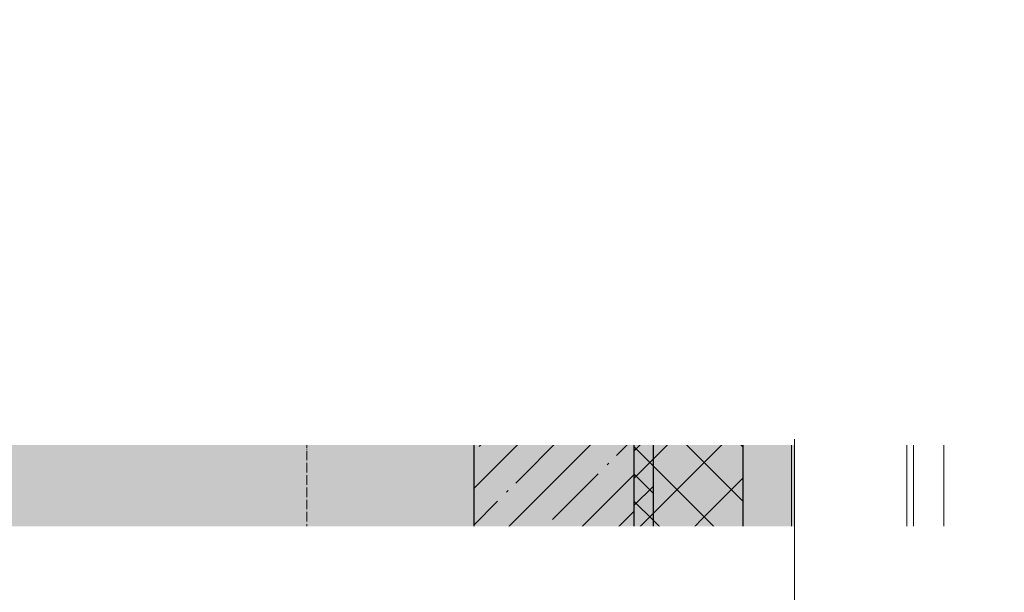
# Model space of a CAD drawing. Header units: millimetres. Extents: x -84210938 to 7466299, y -86687 to 22081.
# Tile 167 of 256: x 72671 to 74205, y -43647 to -42754. Entities that reach past the tile are written whole.
import ezdxf
from ezdxf import colors
from ezdxf.entities.mleader import LeaderData, LeaderLine
from ezdxf.math import Vec2, Vec3

# ---------------------------------------------------------------- set-up
doc = ezdxf.new("R2010")
doc.units = ezdxf.units.MM
for name, pattern in [('-D1-02х01', [3, 2, -1]), ('-D1d1-15x02', [19, 15, -2, 0, -2]), ('DASHDOT', [25.4, 12.7, -6.35, 0, -6.35])]:
    doc.linetypes.add(name, pattern=pattern)
for name, color, linetype, lineweight in [('_0', 7, 'Continuous', 13), ('A-200-M_WALL', 7, 'Continuous', 5), ('A-200-M_WALL_PAT', 7, 'Continuous', 5), ('A-214-M_CURT_WALL', 7, 'Continuous', 5), ('A-215-M_CURT_PANEL', 7, 'Continuous', 5), ('A-280-M_COLUMN', 7, 'Continuous', 5), ('A-314-M_WINDOW', 7, 'Continuous', 5), ('S-280-M_COLUMN', 7, 'Continuous', 5), ('Z-060-M_DETAIL', 7, 'Continuous', 5), ('Марки дверей', 7, 'Continuous', 9), ('Оси', 7, 'Continuous', 5)]:
    doc.layers.add(name, color=color, linetype=linetype, lineweight=lineweight)
doc.layers.add('dim_razv', color=7, linetype='DASHDOT', lineweight=9, true_color=0x285228)
doc.layers.add('pol', color=7, linetype='Continuous', lineweight=15, true_color=0x55666d)
doc.styles.add('fl_iso paper', font='isocpeur.ttf', dxfattribs={"width": 0.8, "oblique": 10})
doc.styles.add('In tre', font='isocpeur.ttf', dxfattribs={"width": 0.8, "oblique": 10})

# ---------------------------------------------------------------- blocks, each defined once
blk = doc.blocks.new('_DOT')
at = {"color": 0, "linetype": 'ByBlock'}
blk.add_line((-0.5, 0), (-1, 0), dxfattribs=at)
at = {"color": 0, "linetype": 'ByBlock', "const_width": 0.5}
blk.add_lwpolyline([(-0.25, 0, 1), (0.25, 0, 1)], format="xyb", close=True, dxfattribs=at)
blk = doc.blocks.new('Rectangular Mullion - 50Wx250H-V5-50_AS_Plan_23')
at = {"layer": 'Z-060-M_DETAIL'}
for p, q in [((-25, 84), (-25, 250)), ((-25, 250), (0, 250)), ((25, 250), (0, 250)), ((25, 65.2), (25, 250)), ((-23, 237.3), (0, 237.3)), ((-23, 237.3), (-23, 84)), ((-14.9, 84), (-14.9, 237.3)), ((23, 237.3), (0, 237.3)), ((14.9, 84), (14.9, 237.3)), ((23, 237.3), (23, 73.6)), ((0, 84), (-15, 84)), ((0, 84), (23, 84)), ((-0.5, 73.6), (-15, 73.6)), ((-10, 71.3), (-12, 71.3)), ((-10, 57.4), (-10, 71.3)), ((-7, 65.2), (-5.9, 67.3)), ((-7, 65.2), (-7, 57)), ((-4.1, 67.3), (-5.9, 67.3)), ((-4.1, 67.3), (-2.9, 65.1)), ((-2.9, 65.1), (-2.9, 57)), ((0.5, 73.6), (23, 73.6)), ((4.1, 67.3), (2.9, 65.1)), ((2.9, 65.1), (2.9, 57)), ((4.1, 67.3), (5.9, 67.3)), ((7, 65.2), (5.9, 67.3)), ((7, 65.2), (7, 54.7)), ((10, 71.3), (14, 71.3)), ((10, 53), (10, 71.3)), ((14, 71.3), (14, 65.2)), ((14, 65.2), (25, 65.2)), ((8.7, 53), (7, 54.7)), ((8.7, 53), (10, 53)), ((10, 53), (10, 17)), ((-23.8, 17), (-23.8, 14.6)), ((-22.3, 17), (-22.3, 16)), ((-22.3, 16), (-21.3, 16)), ((-19.9, 17), (-21.3, 16)), ((-7.4, 16.6), (-18.4, 16.6)), ((-2.6, 16.8), (0, 16.8)), ((2.6, 16.8), (0, 16.8)), ((0, 14.8), (0, 16.8)), ((0, 14.8), (0, 16.8)), ((8.5, 23), (6, 25.5)), ((6, 18), (7.4, 18)), ((7.4, 18), (7.4, 16.6)), ((7.4, 16.6), (18.4, 16.6)), ((7.5, 18.5), (8.5, 18.5)), ((7.5, 17), (7.5, 18.5)), ((10, 17), (7.5, 17)), ((8.5, 18.5), (8.5, 23)), ((18.4, 16.6), (19, 17.6)), ((19, 17.6), (21.3, 16)), ((22.3, 16), (21.3, 16)), ((22.3, 17), (22.3, 16)), ((22.3, 17), (23.8, 17)), ((23.8, 17), (23.8, 14.6)), ((-23.8, 14.6), (-25, 14.2)), ((-25, 0), (-25, 14.2)), ((-22.5, 10.6), (-23.8, 14.6)), ((-22.5, 10.6), (-23.7, 9.9)), ((-23.7, 1.3), (-23.7, 9.9)), ((-23.7, 1.3), (-11.8, 1.3)), ((-23.2, 10.2), (-22.5, 8)), ((-22.5, 8), (-22.5, 4.5)), ((-21.3, 4.5), (-22.5, 4.5)), ((-21.3, 4.5), (-21.3, 6.5)), ((-21.3, 6.5), (-14.2, 6.5)), ((-14.2, 6.5), (-14.2, 4.5)), ((-13.2, 4.5), (-14.2, 4.5)), ((-13.2, 4.5), (-12.2, 7.2)), ((-12.7, 7.6), (-11.3, 11.4)), ((-12.7, 7.6), (-11.8, 6.9)), ((-12.2, 9), (-12.2, 14.8)), ((-12.2, 14.8), (0, 14.8)), ((-11.8, 1.3), (-11.8, 6.9)), ((-10.5, 11.2), (-11.3, 11.4)), ((-10.5, 1.5), (-10.5, 11.2)), ((-4.8, 1.5), (-10.5, 1.5)), ((0, 8), (-4.8, 8)), ((-4.8, 1.5), (-4.8, 8)), ((12.2, 14.8), (0, 14.8)), ((0, 0), (0, 8)), ((0, 8), (4.8, 8)), ((0, 0), (0, 8)), ((4.8, 1.5), (4.8, 8)), ((4.8, 1.5), (10.5, 1.5)), ((10.5, 11.2), (11.3, 11.4)), ((10.5, 1.5), (10.5, 11.2)), ((12.7, 7.6), (11.3, 11.4)), ((12.7, 7.6), (11.8, 6.9)), ((11.8, 1.3), (11.8, 6.9)), ((23.7, 1.3), (11.8, 1.3)), ((12.2, 9), (12.2, 14.8)), ((13.2, 4.5), (12.2, 7.2)), ((13.2, 4.5), (14.2, 4.5)), ((21.3, 6.5), (14.2, 6.5)), ((14.2, 6.5), (14.2, 4.5)), ((21.3, 4.5), (21.3, 6.5)), ((21.3, 4.5), (22.5, 4.5)), ((22.5, 10.6), (23.8, 14.6)), ((22.5, 10.6), (23.7, 9.9)), ((23.2, 10.2), (22.5, 8)), ((22.5, 8), (22.5, 4.5)), ((23.7, 1.3), (23.7, 9.9)), ((23.8, 14.6), (25, 14.2)), ((25, 0), (25, 14.2)), ((-25, 0), (0, 0)), ((25, 0), (0, 0))]:
    blk.add_line(p, q, dxfattribs=at)
for centre, start, end in [((-0.5, 73.1), 360, 90), ((0.5, 73.1), 90, 180)]:
    blk.add_arc(centre, 0.5, start, end, dxfattribs=at)
blk = doc.blocks.new('Rectangular Mullion - R_StandardFrame_50Wx250H-4319687-50_AS_Plan_23')
at = {"layer": 'A-214-M_CURT_WALL', "lineweight": 9}
for p, q in [((-25, 84), (-25, 250)), ((-25, 250), (25, 250)), ((25, 250), (25, 0)), ((-25, 0), (-25, 17)), ((25, 0), (-25, 0))]:
    blk.add_line(p, q, dxfattribs=at)
blk = doc.blocks.new('A_PAN_Створка - 383мм-4469420-50_AS_Plan_23')
at = {"layer": 'A-215-M_CURT_PANEL'}
h = blk.add_hatch(dxfattribs=at)
h.set_pattern_fill('FP_9', color=256, style=0, pattern_type=2)
h.set_pattern_definition([(135, (5885.019, -37700), (-14.142136, -14.142136), []), (225, (5885.019, -37700), (14.142136, -14.142136), [])])
h.paths.add_polyline_path([(57.2, -36.4), (54.9, -34.1), (54.5, -31.8), (-54.5, -31.8), (-54.9, -34.1), (-57.2, -36.4), (-57.2, -60.8), (-54.6, -63.4), (-53.6, -82.7), (54.6, -81.8), (54.6, -63.4), (57.2, -60.8)])
at = {"layer": 'A-314-M_WINDOW'}
for p, q in [((-67.9, -17), (-171, -17)), ((-171, -17), (-171, -57)), ((-171, -18.5), (-153.5, -18.5)), ((-153.5, -18.5), (-152, -20)), ((-152, -20), (-152, -73.5)), ((-150.5, -17), (-150.5, -29.4)), ((-132.4, -18.6), (-150.5, -18.6)), ((-150.5, -29.4), (-132.4, -29.4)), ((-132.4, -29.4), (-132.4, -18.6)), ((-131, -18.2), (-131, -29.5)), ((-120.8, -18.2), (-131, -18.2)), ((-131, -29.5), (-120.8, -29.5)), ((-120.8, -18.2), (-120.8, -29.5)), ((-119.3, -18.6), (-92.5, -18.6)), ((-119.3, -29.4), (-119.3, -18.6)), ((-92.5, -29.4), (-119.3, -29.4)), ((-92.5, -18.6), (-92.5, -29.4)), ((-90.8, -18.5), (-90.8, -29.4)), ((-87.3, -18.5), (-90.8, -18.5)), ((-90.8, -29.4), (-85.9, -29.4)), ((-87.3, -20.4), (-87.3, -18.5)), ((-87.3, -20.4), (-87.3, -21.9)), ((-84.8, -20.4), (-87.3, -20.4)), ((-87.3, -21.9), (-85.9, -21.9)), ((-85.9, -18.2), (-85.9, -20.4)), ((-75.9, -18.2), (-85.9, -18.2)), ((-85.9, -21.9), (-85.9, -29.4)), ((-85.9, -29.4), (-85.9, -32.5)), ((-83.4, -20.4), (-84.8, -20.4)), ((-70, -33.8), (-83.4, -20.4)), ((-78, -84), (-78, -23.5)), ((-78, -23.5), (-67.9, -23.5)), ((-75.9, -21.5), (-75.9, -18.2)), ((-75.9, -21.5), (-75.9, -23.5)), ((-74.9, -21.5), (-75.9, -21.5)), ((-75.9, -23.5), (-73, -23.5)), ((-74.9, -17.9), (-74.9, -21.5)), ((-68.9, -17.9), (-74.9, -17.9)), ((-67.2, -29.3), (-73, -23.5)), ((-61.4, -23.5), (-70, -32.1)), ((-68.9, -21.5), (-68.9, -17.9)), ((-67.9, -21.5), (-68.9, -21.5)), ((67.9, -17), (-67.9, -17)), ((-61.4, -23.5), (-67.9, -17)), ((-67.9, -17), (-67.9, -23.5)), ((-67.9, -17), (67.9, -17)), ((-67.9, -21.5), (-67.9, -23.5)), ((-67.9, -23.5), (-64.6, -26.8)), ((-67.9, -23.5), (-64.6, -26.8)), ((-64.6, -26.8), (-67.2, -29.3)), ((-64.6, -26.8), (-61.4, -23.5)), ((61.4, -23.5), (-61.4, -23.5)), ((67.9, -17), (61.4, -23.5)), ((70, -32.1), (61.4, -23.5)), ((61.4, -23.5), (64.6, -26.8)), ((67.9, -23.5), (64.6, -26.8)), ((64.6, -26.8), (67.9, -23.5)), ((64.6, -26.8), (67.2, -29.3)), ((67.2, -29.3), (73, -23.5)), ((67.9, -23.5), (67.9, -17)), ((171, -17), (67.9, -17)), ((67.9, -21.5), (67.9, -23.5)), ((67.9, -21.5), (68.9, -21.5)), ((67.9, -23.5), (78, -23.5)), ((68.9, -17.9), (74.9, -17.9)), ((68.9, -21.5), (68.9, -17.9)), ((70, -33.8), (83.4, -20.4)), ((75.9, -23.5), (73, -23.5)), ((74.9, -17.9), (74.9, -21.5)), ((74.9, -21.5), (75.9, -21.5)), ((75.9, -18.2), (85.9, -18.2)), ((75.9, -21.5), (75.9, -18.2)), ((75.9, -21.5), (75.9, -23.5)), ((78, -23.5), (78, -84)), ((83.4, -20.4), (84.8, -20.4)), ((84.8, -20.4), (87.3, -20.4)), ((85.9, -18.2), (85.9, -20.4)), ((85.9, -21.9), (85.9, -29.4)), ((87.3, -21.9), (85.9, -21.9)), ((85.9, -29.4), (85.9, -32.5)), ((90.8, -29.4), (85.9, -29.4)), ((87.3, -18.5), (90.8, -18.5)), ((87.3, -20.4), (87.3, -18.5)), ((87.3, -20.4), (87.3, -21.9)), ((90.8, -18.5), (90.8, -29.4)), ((92.5, -18.6), (92.5, -29.4)), ((119.3, -18.6), (92.5, -18.6)), ((92.5, -29.4), (119.3, -29.4)), ((119.3, -29.4), (119.3, -18.6)), ((120.8, -18.2), (120.8, -29.5)), ((120.8, -18.2), (131, -18.2)), ((131, -29.5), (120.8, -29.5)), ((131, -18.2), (131, -29.5)), ((132.4, -18.6), (150.5, -18.6)), ((132.4, -29.4), (132.4, -18.6)), ((150.5, -29.4), (132.4, -29.4)), ((150.5, -17), (150.5, -29.4)), ((153.5, -18.5), (152, -20)), ((152, -20), (152, -73.5)), ((171, -18.5), (153.5, -18.5)), ((171, -57), (171, -17)), ((-150.5, -33.6), (-150.5, -68)), ((-136.3, -33.6), (-150.5, -33.6)), ((-137.2, -31), (-135.8, -35)), ((-132.5, -31), (-137.2, -31)), ((-132.1, -36.8), (-135.8, -35)), ((-132.5, -31.9), (-133.4, -33.7)), ((-133.4, -33.7), (-130.1, -35.3)), ((-132.5, -31.9), (-132.5, -31)), ((-132.1, -49), (-132.1, -36.8)), ((-131, -30.9), (-131, -33)), ((-120.8, -30.9), (-131, -30.9)), ((-129.4, -34.6), (-131, -33)), ((-130.1, -35.3), (-129.4, -34.6)), ((-130.1, -35.3), (-130.1, -50.4)), ((-122.4, -34.6), (-120.8, -33)), ((-121.7, -35.3), (-122.4, -34.6)), ((-118.4, -33.7), (-121.7, -35.3)), ((-121.7, -35.3), (-121.7, -50.4)), ((-120.8, -30.9), (-120.8, -33)), ((-119.7, -36.8), (-115.9, -35)), ((-119.7, -49), (-119.7, -36.8)), ((-119.3, -31), (-114.6, -31)), ((-119.3, -31.9), (-119.3, -31)), ((-119.3, -31.9), (-118.4, -33.7)), ((-114.6, -31), (-115.9, -35)), ((-94.1, -33.5), (-115.4, -33.5)), ((-89.9, -35.1), (-94.1, -33.5)), ((-89.9, -32.5), (-89.9, -35.1)), ((-85.9, -32.5), (-89.9, -32.5)), ((-89.9, -35.1), (-89.9, -50.9)), ((-85.9, -53.5), (-78, -45.6)), ((-78, -36.8), (-70, -36.8)), ((-78, -45.6), (-78, -36.8)), ((-70, -32.1), (-70, -62.5)), ((-70, -36.8), (-70, -33.8)), ((70, -62.5), (70, -32.1)), ((70, -36.8), (70, -33.8)), ((78, -36.8), (70, -36.8)), ((78, -45.6), (78, -36.8)), ((85.9, -53.5), (78, -45.6)), ((85.9, -32.5), (89.9, -32.5)), ((89.9, -32.5), (89.9, -35.1)), ((89.9, -35.1), (94.1, -33.5)), ((89.9, -35.1), (89.9, -50.9)), ((94.1, -33.5), (115.4, -33.5)), ((114.6, -31), (115.9, -35)), ((119.3, -31), (114.6, -31)), ((119.7, -36.8), (115.9, -35)), ((119.3, -31.9), (118.4, -33.7)), ((118.4, -33.7), (121.7, -35.3)), ((119.3, -31.9), (119.3, -31)), ((119.7, -49), (119.7, -36.8)), ((120.8, -30.9), (120.8, -33)), ((120.8, -30.9), (131, -30.9)), ((122.4, -34.6), (120.8, -33)), ((121.7, -35.3), (122.4, -34.6)), ((121.7, -35.3), (121.7, -50.4)), ((129.4, -34.6), (131, -33)), ((130.1, -35.3), (129.4, -34.6)), ((133.4, -33.7), (130.1, -35.3)), ((130.1, -35.3), (130.1, -50.4)), ((131, -30.9), (131, -33)), ((132.1, -36.8), (135.8, -35)), ((132.1, -49), (132.1, -36.8)), ((132.5, -31), (137.2, -31)), ((132.5, -31.9), (132.5, -31)), ((132.5, -31.9), (133.4, -33.7)), ((137.2, -31), (135.8, -35)), ((136.3, -33.6), (150.5, -33.6)), ((150.5, -33.6), (150.5, -68)), ((-171, -55.5), (-152, -55.5)), ((-171, -57), (-156, -57)), ((-153, -60), (-153, -73.5)), ((-136.4, -52.4), (-150.5, -52.4)), ((-150.5, -56.6), (-132.4, -56.6)), ((-137.2, -54.8), (-135.8, -50.8)), ((-132.5, -54.8), (-137.2, -54.8)), ((-132.1, -49), (-135.8, -50.8)), ((-133.4, -52), (-130.1, -50.4)), ((-132.5, -53.8), (-133.4, -52)), ((-132.5, -53.8), (-132.5, -54.8)), ((-132.4, -56.6), (-132.4, -82.5)), ((-129.4, -51.1), (-131, -52.7)), ((-131, -55.1), (-131, -52.7)), ((-120.8, -55.1), (-131, -55.1)), ((-131, -56.5), (-131, -62.6)), ((-131, -56.5), (-120.8, -56.5)), ((-130.1, -50.4), (-129.4, -51.1)), ((-121.7, -50.4), (-122.4, -51.1)), ((-122.4, -51.1), (-120.8, -52.7)), ((-118.4, -52), (-121.7, -50.4)), ((-120.8, -55.1), (-120.8, -52.7)), ((-120.8, -56.5), (-120.8, -62.6)), ((-119.7, -49), (-115.9, -50.8)), ((-119.3, -53.8), (-118.4, -52)), ((-119.3, -53.8), (-119.3, -54.8)), ((-119.3, -54.8), (-114.6, -54.8)), ((-119.3, -56.6), (-119.3, -82.5)), ((-92.5, -56.6), (-119.3, -56.6)), ((-114.6, -54.8), (-115.9, -50.8)), ((-94.1, -52.5), (-115.3, -52.5)), ((-89.9, -50.9), (-94.1, -52.5)), ((-92.5, -56.6), (-92.5, -82.5)), ((-90.8, -56.6), (-85.9, -56.6)), ((-90.8, -62.7), (-90.8, -56.6)), ((-89.9, -52.2), (-89.9, -50.9)), ((-89.9, -52.2), (-88.6, -53.5)), ((-85.9, -53.5), (-88.6, -53.5)), ((-85.9, -56.6), (-85.9, -53.5)), ((-80.4, -61.1), (-80.4, -62.7)), ((-78, -61.1), (-80.4, -61.1)), ((-78, -66.1), (-78, -61.1)), ((78, -61.1), (80.4, -61.1)), ((78, -66.1), (78, -61.1)), ((80.4, -61.1), (80.4, -62.7)), ((85.9, -53.5), (88.6, -53.5)), ((85.9, -56.6), (85.9, -53.5)), ((90.8, -56.6), (85.9, -56.6)), ((89.9, -52.2), (88.6, -53.5)), ((89.9, -50.9), (94.1, -52.5)), ((89.9, -52.2), (89.9, -50.9)), ((90.8, -62.7), (90.8, -56.6)), ((92.5, -56.6), (119.3, -56.6)), ((92.5, -56.6), (92.5, -82.5)), ((94.1, -52.5), (115.3, -52.5)), ((114.6, -54.8), (115.9, -50.8)), ((119.3, -54.8), (114.6, -54.8)), ((119.7, -49), (115.9, -50.8)), ((118.4, -52), (121.7, -50.4)), ((119.3, -53.8), (118.4, -52)), ((119.3, -53.8), (119.3, -54.8)), ((119.3, -56.6), (119.3, -82.5)), ((122.4, -51.1), (120.8, -52.7)), ((120.8, -55.1), (120.8, -52.7)), ((120.8, -55.1), (131, -55.1)), ((120.8, -56.5), (120.8, -62.6)), ((131, -56.5), (120.8, -56.5)), ((121.7, -50.4), (122.4, -51.1)), ((130.1, -50.4), (129.4, -51.1)), ((129.4, -51.1), (131, -52.7)), ((133.4, -52), (130.1, -50.4)), ((131, -55.1), (131, -52.7)), ((131, -56.5), (131, -62.6)), ((132.1, -49), (135.8, -50.8)), ((150.5, -56.6), (132.4, -56.6)), ((132.4, -56.6), (132.4, -82.5)), ((132.5, -53.8), (133.4, -52)), ((132.5, -53.8), (132.5, -54.8)), ((132.5, -54.8), (137.2, -54.8)), ((137.2, -54.8), (135.8, -50.8)), ((136.4, -52.4), (150.5, -52.4)), ((171, -55.5), (152, -55.5)), ((153, -73.5), (153, -60)), ((156, -57), (171, -57)), ((-153, -73.5), (-150, -73.5)), ((-150.5, -68), (-143.5, -68)), ((-150.5, -69.5), (-150.5, -73.5)), ((-145, -69.5), (-150.5, -69.5)), ((-150, -73.5), (-150, -84)), ((-145, -69.5), (-145, -79.5)), ((-143.5, -68), (-143.5, -81)), ((-120.8, -62.6), (-131, -62.6)), ((-131, -64.6), (-120.8, -64.6)), ((-131, -82.5), (-131, -64.6)), ((-120.8, -82.5), (-120.8, -64.6)), ((-80.4, -62.7), (-90.8, -62.7)), ((-90.8, -64.6), (-90.8, -82.5)), ((-80.1, -64.6), (-90.8, -64.6)), ((-80.1, -66.1), (-80.1, -64.6)), ((-78, -66.1), (-80.1, -66.1)), ((-70, -62.5), (-73.9, -62.5)), ((-73.9, -62.5), (-73.9, -87.5)), ((73.9, -62.5), (70, -62.5)), ((73.9, -87.5), (73.9, -62.5)), ((78, -66.1), (80.1, -66.1)), ((80.1, -64.6), (90.8, -64.6)), ((80.1, -66.1), (80.1, -64.6)), ((80.4, -62.7), (90.8, -62.7)), ((90.8, -64.6), (90.8, -82.5)), ((120.8, -62.6), (131, -62.6)), ((120.8, -82.5), (120.8, -64.6)), ((131, -64.6), (120.8, -64.6)), ((131, -82.5), (131, -64.6)), ((143.5, -68), (143.5, -81)), ((150.5, -68), (143.5, -68)), ((145, -69.5), (150.5, -69.5)), ((145, -69.5), (145, -79.5)), ((150, -84), (150, -73.5)), ((150, -73.5), (153, -73.5)), ((150.5, -69.5), (150.5, -73.5)), ((-150, -84), (-78, -84)), ((-148.5, -81), (-148.5, -82.5)), ((-143.5, -81), (-148.5, -81)), ((-148.5, -82.5), (-132.4, -82.5)), ((-131, -82.5), (-120.8, -82.5)), ((-119.3, -82.5), (-92.5, -82.5)), ((-73.9, -87.5), (-91.5, -87.5)), ((-91.5, -87.5), (-91.5, -92)), ((-91.5, -92), (91.5, -92)), ((-90.8, -82.5), (-79.5, -82.5)), ((-78, -84), (-85, -84)), ((-85, -84), (-85, -87.5)), ((-85, -87.5), (-78, -87.5)), ((-79.5, -80.6), (-78, -80.6)), ((-79.5, -82.5), (-79.5, -80.6)), ((-78, -87.5), (-78, -84)), ((-78, -84), (-73.9, -84)), ((73.9, -84), (78, -84)), ((91.5, -87.5), (73.9, -87.5)), ((79.5, -80.6), (78, -80.6)), ((78, -87.5), (78, -84)), ((78, -84), (85, -84)), ((78, -84), (150, -84)), ((85, -87.5), (78, -87.5)), ((79.5, -82.5), (79.5, -80.6)), ((90.8, -82.5), (79.5, -82.5)), ((85, -84), (85, -87.5)), ((91.5, -92), (91.5, -87.5)), ((119.3, -82.5), (92.5, -82.5)), ((131, -82.5), (120.8, -82.5)), ((148.5, -82.5), (132.4, -82.5)), ((143.5, -81), (148.5, -81)), ((148.5, -81), (148.5, -82.5))]:
    blk.add_line(p, q, dxfattribs=at)
for centre, start, end in [((-156, -60), 0, 90), ((156, -60), 90, 180)]:
    blk.add_arc(centre, 3, start, end, dxfattribs=at)
at = {"layer": 'A-314-M_WINDOW', "linetype": '-D1-02х01'}
blk.add_arc((91.4, -87.5), 183, 181.4091, 271.1445, dxfattribs=at)
at = {"layer": 'Z-060-M_DETAIL'}
for p, q in [((-70, -32.1), (-61.4, -23.5)), ((61.4, -23.5), (-61.4, -23.5)), ((-54.9, -25.8), (-53.9, -24.8)), ((-54.9, -29.5), (-54.9, -25.8)), ((-53.9, -30.5), (-54.9, -29.5)), ((-53.9, -24.8), (53.9, -24.8)), ((53.9, -30.5), (-53.9, -30.5)), ((54.9, -25.8), (53.9, -24.8)), ((53.9, -30.5), (54.9, -29.5)), ((54.9, -29.5), (54.9, -25.8)), ((70, -32.1), (61.4, -23.5)), ((-70, -62.5), (-70, -32.1)), ((-67.8, -38.3), (-65.7, -37.4)), ((-67.8, -55.7), (-67.8, -38.3)), ((-65.7, -37.4), (-60.8, -34.7)), ((-60.8, -34.7), (-57.3, -35.9)), ((-55.2, -33.8), (-57.3, -35.9)), ((-54.9, -34.1), (-57.2, -36.4)), ((-57.2, -36.4), (-57.2, -60.8)), ((-55.2, -33.8), (-54.8, -31.5)), ((-54.5, -31.8), (-54.9, -34.1)), ((0, -31.5), (-54.8, -31.5)), ((54.5, -31.8), (-54.5, -31.8)), ((0, -31.5), (54.8, -31.5)), ((54.9, -34.1), (54.5, -31.8)), ((55.2, -33.8), (54.8, -31.5)), ((57.2, -36.4), (54.9, -34.1)), ((55.2, -33.8), (57.3, -35.9)), ((57.2, -60.8), (57.2, -36.4)), ((60.8, -34.7), (57.3, -35.9)), ((65.7, -37.4), (60.8, -34.7)), ((67.8, -38.3), (65.7, -37.4)), ((67.8, -55.7), (67.8, -38.3)), ((70, -62.5), (70, -32.1)), ((-66, -56.5), (-67.8, -55.7)), ((-66, -56.5), (-62, -59.1)), ((-62, -59.1), (-60.7, -61)), ((-60.7, -61), (-57.4, -61)), ((-57.4, -61), (-54.9, -63.5)), ((-57.2, -60.8), (-54.6, -63.4)), ((54.6, -63.4), (57.2, -60.8)), ((57.4, -61), (54.9, -63.5)), ((60.7, -61), (57.4, -61)), ((62, -59.1), (60.7, -61)), ((66, -56.5), (62, -59.1)), ((66, -56.5), (67.8, -55.7)), ((-73.9, -62.5), (-70, -62.5)), ((-73.9, -87.5), (-73.9, -62.5)), ((-69.4, -66.5), (-73.9, -66.5)), ((-69.4, -81.5), (-69.4, -66.5)), ((-61.7, -62.5), (-67.9, -62.5)), ((-67.9, -62.5), (-67.9, -89.3)), ((-61.7, -64.9), (-61.7, -62.5)), ((-60.1, -67.7), (-61.7, -64.9)), ((-56.4, -67.7), (-60.1, -67.7)), ((-56.4, -89.4), (-56.4, -67.7)), ((-54.9, -63.5), (-54.9, -81.9)), ((-54.6, -63.4), (-54.6, -81.8)), ((54.6, -81.8), (54.6, -63.4)), ((54.9, -63.5), (54.9, -81.9)), ((56.4, -67.7), (60.1, -67.7)), ((56.4, -89.4), (56.4, -67.7)), ((60.1, -67.7), (61.7, -64.9)), ((61.7, -62.5), (67.9, -62.5)), ((61.7, -64.9), (61.7, -62.5)), ((67.9, -62.5), (67.9, -89.3)), ((69.4, -66.5), (73.9, -66.5)), ((69.4, -81.5), (69.4, -66.5)), ((73.9, -62.5), (70, -62.5)), ((73.9, -87.5), (73.9, -62.5)), ((-91.5, -87.5), (-73.9, -87.5)), ((-91.5, -92), (-91.5, -87.5)), ((-91.5, -92), (91.5, -92)), ((-83.4, -90.3), (-83.4, -87.5)), ((-83.4, -90.3), (-69.4, -90.3)), ((-73.9, -81.5), (-69.4, -81.5)), ((-69.4, -85.5), (-73.9, -85.5)), ((-69.4, -90.3), (-69.4, -85.5)), ((-67.9, -89.3), (-66.9, -90.3)), ((-66.9, -90.3), (-57.4, -90.3)), ((-57.4, -90.3), (-56.4, -89.4)), ((-54.9, -81.9), (-53.8, -83)), ((-54.9, -85.6), (-53.9, -84.6)), ((-54.9, -89.3), (-54.9, -85.6)), ((-53.9, -90.3), (-54.9, -89.3)), ((-54.6, -81.8), (-53.6, -82.7)), ((-53.9, -84.6), (53.9, -84.6)), ((53.9, -90.3), (-53.9, -90.3)), ((53.8, -83), (-53.8, -83)), ((-53.6, -82.7), (53.6, -82.7)), ((53.6, -82.7), (54.6, -81.8)), ((54.9, -81.9), (53.8, -83)), ((54.9, -85.6), (53.9, -84.6)), ((53.9, -90.3), (54.9, -89.3)), ((54.9, -89.3), (54.9, -85.6)), ((57.4, -90.3), (56.4, -89.4)), ((66.9, -90.3), (57.4, -90.3)), ((67.9, -89.3), (66.9, -90.3)), ((73.9, -81.5), (69.4, -81.5)), ((69.4, -85.5), (73.9, -85.5)), ((69.4, -90.3), (69.4, -85.5)), ((83.4, -90.3), (69.4, -90.3)), ((91.5, -87.5), (73.9, -87.5)), ((83.4, -90.3), (83.4, -87.5)), ((91.5, -92), (91.5, -87.5))]:
    blk.add_line(p, q, dxfattribs=at)
at = {"layer": 'Z-060-M_DETAIL', "color": 9, "true_color": 0xc8c8c8}
for p, q in [((95.1, -87.5), (95.1, -105.1)), ((99.6, -87.5), (95.1, -87.5)), ((99.6, -270.5), (99.6, -87.5)), ((70.1, -105.1), (70.1, -109)), ((95.1, -105.1), (70.1, -105.1)), ((74.1, -109.6), (74.1, -105.1)), ((89.1, -105.1), (89.1, -109.6)), ((93.1, -109.6), (93.1, -105.1)), ((97.9, -95.6), (95.1, -95.6)), ((97.9, -95.6), (97.9, -109.6)), ((39.7, -109), (31.1, -117.6)), ((31.1, -117.6), (31.1, -240.4)), ((70.1, -109), (39.7, -109)), ((41.4, -123.8), (43.5, -121.7)), ((45, -113.3), (42.3, -118.2)), ((42.3, -118.2), (43.5, -121.7)), ((45.9, -111.2), (45, -113.3)), ((63.3, -111.2), (45.9, -111.2)), ((64.1, -113), (63.3, -111.2)), ((64.1, -113), (66.7, -117)), ((66.7, -117), (68.6, -118.3)), ((68.6, -118.3), (68.6, -121.6)), ((68.6, -121.6), (71.1, -124.1)), ((89.1, -109.6), (74.1, -109.6)), ((97.9, -109.6), (93.1, -109.6)), ((41.4, -123.8), (39.1, -124.2)), ((39.1, -179), (39.1, -124.2)), ((71.1, -124.1), (89.5, -124.1)), ((89.5, -124.1), (90.6, -125.2)), ((90.6, -125.2), (90.6, -232.8)), ((39.1, -179), (39.1, -233.8)), ((39.7, -249), (31.1, -240.4)), ((41.4, -234.2), (39.1, -233.8)), ((41.4, -234.2), (43.5, -236.3)), ((42.3, -239.8), (43.5, -236.3)), ((45, -244.7), (42.3, -239.8)), ((45.9, -246.8), (45, -244.7)), ((64.1, -245), (63.3, -246.8)), ((64.1, -245), (66.7, -241)), ((66.7, -241), (68.6, -239.7)), ((68.6, -236.4), (71.1, -233.9)), ((68.6, -239.7), (68.6, -236.4)), ((71.1, -233.9), (89.5, -233.9)), ((89.5, -233.9), (90.6, -232.8)), ((70.1, -249), (39.7, -249)), ((63.3, -246.8), (45.9, -246.8)), ((70.1, -252.9), (70.1, -249)), ((95.1, -252.9), (70.1, -252.9)), ((74.1, -248.4), (74.1, -252.9)), ((89.1, -248.4), (74.1, -248.4)), ((89.1, -252.9), (89.1, -248.4)), ((93.1, -248.4), (93.1, -252.9)), ((97.9, -248.4), (93.1, -248.4)), ((95.1, -270.5), (95.1, -252.9)), ((97.9, -262.4), (97.9, -248.4)), ((97.9, -262.4), (95.1, -262.4)), ((99.6, -270.5), (95.1, -270.5))]:
    blk.add_line(p, q, dxfattribs=at)
blk = doc.blocks.new('Rectangular Mullion - 50Wx250H-2623690-50_AS_Plan_23')
at = {"layer": 'Z-060-M_DETAIL'}
for p, q in [((-25, 65.2), (-25, 250)), ((-25, 250), (0, 250)), ((25, 250), (0, 250)), ((25, 84), (25, 250)), ((-23, 237.3), (0, 237.3)), ((-23, 237.3), (-23, 73.6)), ((-14.9, 84), (-14.9, 237.3)), ((23, 237.3), (0, 237.3)), ((14.9, 84), (14.9, 237.3)), ((23, 237.3), (23, 84)), ((0, 84), (-23, 84)), ((0, 84), (15, 84)), ((-14, 65.2), (-25, 65.2)), ((-0.5, 73.6), (-23, 73.6)), ((-14, 71.3), (-14, 65.2)), ((-10, 71.3), (-14, 71.3)), ((-10, 53), (-10, 71.3)), ((-7, 65.2), (-5.9, 67.3)), ((-7, 65.2), (-7, 54.7)), ((-4.1, 67.3), (-5.9, 67.3)), ((-4.1, 67.3), (-2.9, 65.1)), ((-2.9, 65.1), (-2.9, 57)), ((0.5, 73.6), (15, 73.6)), ((4.1, 67.3), (2.9, 65.1)), ((2.9, 65.1), (2.9, 57)), ((4.1, 67.3), (5.9, 67.3)), ((7, 65.2), (5.9, 67.3)), ((7, 65.2), (7, 57)), ((10, 71.3), (12, 71.3)), ((10, 57.4), (10, 71.3)), ((-8.7, 53), (-10, 53)), ((-10, 53), (-10, 17)), ((-8.7, 53), (-7, 54.7)), ((-22.3, 17), (-23.8, 17)), ((-23.8, 17), (-23.8, 14.6)), ((-22.3, 17), (-22.3, 16)), ((-22.3, 16), (-21.3, 16)), ((-19, 17.6), (-21.3, 16)), ((-18.4, 16.6), (-19, 17.6)), ((-7.4, 16.6), (-18.4, 16.6)), ((-10, 17), (-7.5, 17)), ((-8.5, 23), (-6, 25.5)), ((-8.5, 18.5), (-8.5, 23)), ((-7.5, 18.5), (-8.5, 18.5)), ((-7.5, 17), (-7.5, 18.5)), ((-7.4, 18), (-7.4, 16.6)), ((-6, 18), (-7.4, 18)), ((-2.6, 16.8), (0, 16.8)), ((2.6, 16.8), (0, 16.8)), ((0, 14.8), (0, 16.8)), ((0, 14.8), (0, 16.8)), ((7.4, 16.6), (18.4, 16.6)), ((19.9, 17), (21.3, 16)), ((22.3, 16), (21.3, 16)), ((22.3, 17), (22.3, 16)), ((23.8, 17), (23.8, 14.6)), ((-23.8, 14.6), (-25, 14.2)), ((-25, 0), (-25, 14.2)), ((-22.5, 10.6), (-23.8, 14.6)), ((-22.5, 10.6), (-23.7, 9.9)), ((-23.7, 1.3), (-23.7, 9.9)), ((-23.7, 1.3), (-11.8, 1.3)), ((-23.2, 10.2), (-22.5, 8)), ((-22.5, 8), (-22.5, 4.5)), ((-21.3, 4.5), (-22.5, 4.5)), ((-21.3, 4.5), (-21.3, 6.5)), ((-21.3, 6.5), (-14.2, 6.5)), ((-14.2, 6.5), (-14.2, 4.5)), ((-13.2, 4.5), (-14.2, 4.5)), ((-13.2, 4.5), (-12.2, 7.2)), ((-12.7, 7.6), (-11.3, 11.4)), ((-12.7, 7.6), (-11.8, 6.9)), ((-12.2, 9), (-12.2, 14.8)), ((-12.2, 14.8), (0, 14.8)), ((-11.8, 1.3), (-11.8, 6.9)), ((-10.5, 11.2), (-11.3, 11.4)), ((-10.5, 1.5), (-10.5, 11.2)), ((-4.8, 1.5), (-10.5, 1.5)), ((0, 8), (-4.8, 8)), ((-4.8, 1.5), (-4.8, 8)), ((12.2, 14.8), (0, 14.8)), ((0, 0), (0, 8)), ((0, 8), (4.8, 8)), ((0, 0), (0, 8)), ((4.8, 1.5), (4.8, 8)), ((4.8, 1.5), (10.5, 1.5)), ((10.5, 11.2), (11.3, 11.4)), ((10.5, 1.5), (10.5, 11.2)), ((12.7, 7.6), (11.3, 11.4)), ((12.7, 7.6), (11.8, 6.9)), ((11.8, 1.3), (11.8, 6.9)), ((23.7, 1.3), (11.8, 1.3)), ((12.2, 9), (12.2, 14.8)), ((13.2, 4.5), (12.2, 7.2)), ((13.2, 4.5), (14.2, 4.5)), ((21.3, 6.5), (14.2, 6.5)), ((14.2, 6.5), (14.2, 4.5)), ((21.3, 4.5), (21.3, 6.5)), ((21.3, 4.5), (22.5, 4.5)), ((22.5, 10.6), (23.8, 14.6)), ((22.5, 10.6), (23.7, 9.9)), ((23.2, 10.2), (22.5, 8)), ((22.5, 8), (22.5, 4.5)), ((23.7, 1.3), (23.7, 9.9)), ((23.8, 14.6), (25, 14.2)), ((25, 0), (25, 14.2)), ((-25, 0), (0, 0)), ((25, 0), (0, 0))]:
    blk.add_line(p, q, dxfattribs=at)
for centre, start, end in [((-0.5, 73.1), 360, 90), ((0.5, 73.1), 90, 180)]:
    blk.add_arc(centre, 0.5, start, end, dxfattribs=at)
blk = doc.blocks.new('Rectangular Mullion - R_StandardFrame_50Wx250H-V8-50_AS_Plan_23')
at = {"layer": 'A-214-M_CURT_WALL', "lineweight": 9}
for p, q in [((-25, 0), (-25, 250)), ((-25, 250), (25, 250)), ((25, 250), (25, 84)), ((25, 17), (25, 0)), ((25, 0), (-25, 0))]:
    blk.add_line(p, q, dxfattribs=at)
blk = doc.blocks.new('Rectangular Mullion - R_StandardFrame_50Wx250H-3735002-50_AS_Plan_23')
at = {"layer": 'A-214-M_CURT_WALL'}
for p, q in [((37450, 8875), (37450, 8664.9)), ((37700, 8875), (37700, 8595)), ((37450, 8635.4), (37450, 8600))]:
    blk.add_line(p, q, dxfattribs=at)
blk = doc.blocks.new('System Panel - A_PAN_Glass-4321564-50_AS_Plan_23')
at = {"layer": 'A-215-M_CURT_PANEL'}
for p, q in [((710, 0), (-710, 0)), ((-710, 0), (-710, -55)), ((710, -55), (710, 0)), ((-710, -55), (710, -55))]:
    blk.add_line(p, q, dxfattribs=at)
blk = doc.blocks.new('Rectangular Mullion - R_StandardFrame_50Wx250H-3736115-50_AS_Plan_23')
at = {"layer": 'A-214-M_CURT_WALL'}
blk.add_line((37450, 6075), (37450, 7495), dxfattribs=at)
blk = doc.blocks.new('RST_AR_KMN_R22_B1_FCD_rvt-1-50_AS_Plan_23')
at = {"layer": 'A-200-M_WALL_PAT'}
h = blk.add_hatch(dxfattribs=at)
h.set_pattern_fill('FP_7', color=256, style=0, pattern_type=2)
h.set_pattern_definition([(45, (0, 0), (-21.213203, 21.213203), []), (135, (0, 0), (-21.213203, -21.213203), [])])
h.paths.add_polyline_path([(37480, 4695), (37480, 5695), (37450, 5695), (37450, 4695)])
h = blk.add_hatch(dxfattribs=at)
h.set_pattern_fill('FP_8', color=256, style=0, pattern_type=2)
h.set_pattern_definition([(45, (0, 0), (-42.42641, 42.42641), []), (135, (0, 0), (-42.42641, -42.42641), [])])
h.paths.add_polyline_path([(37480, 4695), (37620, 4695), (37620, 5695), (37480, 5695), (37480, 5652.6)])
at = {"layer": 'A-200-M_WALL'}
for p, q in [((37450, 5695), (37450, 4695)), ((37480, 5695), (37450, 5695)), ((37695, 5695), (37620, 5695)), ((37700, 5695), (37695, 5695)), ((37695, 4695), (37695, 5695)), ((37700, 4695), (37700, 5695))]:
    blk.add_line(p, q, dxfattribs=at)
at = {"layer": 'A-200-M_WALL', "lineweight": 25}
for p, q in [((37620, 5695), (37480, 5695)), ((37480, 4695), (37480, 5695)), ((37620, 4695), (37620, 5695))]:
    blk.add_line(p, q, dxfattribs=at)
at = {"layer": 'A-280-M_COLUMN', "lineweight": 18}
for p, q in [((37885, 5720), (37700, 5720)), ((37700, 5720), (37700, 5710)), ((37700, 5710), (37875, 5710)), ((37875, 5710), (37875, 4680)), ((37885, 4670), (37885, 5720))]:
    blk.add_line(p, q, dxfattribs=at)
at = {"layer": 'A-280-M_COLUMN'}
for p in [(37885, 5720), (37932.7, 4670)]:
    blk.add_line(p, (37932.7, 5720), dxfattribs=at)
at = {"layer": 'A-214-M_CURT_WALL', "lineweight": 5}
for name, p in [('Rectangular Mullion - R_StandardFrame_50Wx250H-3736115-50_AS_Plan_23', (0, 0)), ('Rectangular Mullion - R_StandardFrame_50Wx250H-3735002-50_AS_Plan_23', (0, -2850))]:
    blk.add_blockref(name, p, dxfattribs=at)
at = {"layer": 'A-214-M_CURT_WALL', "lineweight": 5, "extrusion": (0, 0, -1), "rotation": 270}
for name, p in [('Rectangular Mullion - 50Wx250H-2623690-50_AS_Plan_23', (-37700, 6050)), ('Rectangular Mullion - R_StandardFrame_50Wx250H-V8-50_AS_Plan_23', (-37700, 6050)), ('Rectangular Mullion - 50Wx250H-V5-50_AS_Plan_23', (-37700, 5720)), ('Rectangular Mullion - R_StandardFrame_50Wx250H-4319687-50_AS_Plan_23', (-37700, 5720))]:
    blk.add_blockref(name, p, dxfattribs=at)
at = {"layer": 'A-215-M_CURT_PANEL', "lineweight": 5, "rotation": 270}
for name, p in [('System Panel - A_PAN_Glass-4321564-50_AS_Plan_23', (37700, 6785)), ('A_PAN_Створка - 383мм-4469420-50_AS_Plan_23', (37700, 5885))]:
    blk.add_blockref(name, p, dxfattribs=at)

msp = doc.modelspace()

# ---------------------------------------------------------------- hatches: boundary and pattern name
at = {"layer": '_0', "transparency": 33554534}
h = msp.add_hatch(color=252, dxfattribs=at)
h.dxf.hatch_style = 1
h.paths.add_polyline_path([(35428, -49734.4), (73878, -49734.4), (73878, -19284.4), (35428, -19284.4)])
h.paths.add_polyline_path([(44528, -41629.4), (44528, -34929.4), (49428, -34929.4), (49428, -36429.4), (51028, -36429.4), (51028, -30029.4), (49428, -30029.4), (49428, -30779.4), (42778, -30779.4), (42778, -28029.4), (44528, -28029.4), (44528, -27979.4), (45303, -27979.4), (45303, -27379.4), (47528, -27379.4), (47528, -27979.4), (53578, -27979.4), (53578, -27379.4), (55478, -27379.4), (55478, -27979.4), (64478, -27979.4), (64478, -26229.4), (67788, -26229.4), (67788, -28219.4), (66578, -28219.4), (66578, -30029.4), (62978, -30029.4), (62978, -30829.4), (59878, -30829.4), (59878, -30029.4), (58628, -30029.4), (58628, -38979.4), (59728, -38979.4), (59728, -38079.4), (62978, -38079.4), (62978, -38979.4), (66878, -38979.4), (66878, -41429.4), (64478, -41429.4), (64478, -41029.4), (59923, -41029.4), (59923, -41629.4), (57898, -41629.4), (57898, -41029.4), (47038, -41029.4), (47038, -41629.4)], flags=16)
at = {"layer": 'S-280-M_COLUMN'}
h = msp.add_hatch(dxfattribs=at)
h.set_pattern_fill('FP_2', color=256, style=0, pattern_type=2)
h.set_pattern_definition([(45, (36177.975, -48979.44), (-57.02463, 57.02463), []), (45, (36235, -48979.44), (-57.02463, 57.02463), [100.806, -20.161, 3.353, -16.808])])
h.paths.add_polyline_path([(73628, -44329.4), (73628, -43229.4), (73378, -43229.4), (73378, -44329.4), (73527.6, -44329.4)])

# ---------------------------------------------------------------- linework, layer by layer
at = {"layer": 'S-280-M_COLUMN', "lineweight": 25}
for p, q in [((73628, -43229.4), (73378, -43229.4)), ((73378, -43229.4), (73378, -44329.4)), ((73628, -44329.4), (73628, -43229.4))]:
    msp.add_line(p, q, dxfattribs=at)
at = {"layer": 'Оси', "linetype": '-D1d1-15x02'}
msp.add_line((73118, -51768.8), (73118, -18492.1), dxfattribs=at)

# ---------------------------------------------------------------- block references
at = {"lineweight": 5}
msp.add_blockref('RST_AR_KMN_R22_B1_FCD_rvt-1-50_AS_Plan_23', (36178, -48979.4), dxfattribs=at)

# ---------------------------------------------------------------- next in the draw order: leaders
at = {"layer": 'Марки дверей', "lineweight": -2, "transparency": 33554687}
ml = msp.add_multileader_mtext('Standard', dxfattribs=at)
ml.set_content('\\pxsm1,ql;ГКЛ обшивка толщиной 75 мм \\Pвысотой 2500 мм', color=256, style='fl_iso paper')
ml.set_leader_properties(lineweight=5)
ml.set_arrow_properties(name='DOT')
ml.build(insert=Vec2(0, 0))
ml.multileader.update_dxf_attribs({"has_dogleg": 0, "text_left_attachment_type": 6, "text_right_attachment_type": 6, "dogleg_length": 0.75, "arrow_head_size": 60, "scale": 40})
ctx = ml.context
ctx.base_point, ctx.scale, ctx.char_height, ctx.arrow_head_size, ctx.landing_gap_size, ctx.plane_origin = Vec3(47464.5, -43969.2), 40, 250, 60, 80, Vec3(49476.6, -36789.3)
ctx.left_attachment, ctx.right_attachment = 6, 6
notes = []
notes.append((ctx, [(1, (1, 1, 0), (47434.5, -43969.2), (1, 0), 30, [(0, [(46558, -40854.4)], 0, [])])]))
ctx.mtext.insert, ctx.mtext.width, ctx.mtext.defined_height, ctx.mtext.line_spacing_factor, ctx.mtext.flow_direction = Vec3(47544.5, -43669.2), 4067.72, 979.1, 0.7, 5
ctx.mtext.has_bg_fill, ctx.mtext.bg_color, ctx.mtext.bg_scale_factor, ctx.mtext.bg_transparency, ctx.mtext.use_window_bg_color = 1, -1027028792, 1.5, 0, 1
for ctx, leaders in notes:
    for number, flags, end, landing, length, lines in leaders:
        leader = LeaderData()
        leader.index, (leader.has_last_leader_line, leader.has_dogleg_vector, leader.attachment_direction) = number, flags
        leader.last_leader_point, leader.dogleg_vector, leader.dogleg_length = Vec3(end), Vec3(landing), length
        for number, points, colour, breaks in lines:
            line = LeaderLine()
            line.index, line.vertices, line.color, line.breaks = number, Vec3.list(points), colors.encode_raw_color(colour), breaks
            leader.lines.append(line)
        ctx.leaders.append(leader)

# ---------------------------------------------------------------- next in the draw order: leaders
ml = msp.add_multileader_mtext('Standard', dxfattribs=at)
ml.set_content('\\pxsm1,ql;ГКЛ обшивка толщиной 75 мм \\Pвысотой 2500 мм', color=256, style='fl_iso paper')
ml.set_leader_properties(lineweight=5)
ml.set_arrow_properties(name='DOT')
ml.build(insert=Vec2(0, 0))
ml.multileader.update_dxf_attribs({"has_dogleg": 0, "text_left_attachment_type": 6, "text_right_attachment_type": 6, "dogleg_length": 0.75, "arrow_head_size": 60, "scale": 40})
ctx = ml.context
ctx.base_point, ctx.scale, ctx.char_height, ctx.arrow_head_size, ctx.landing_gap_size, ctx.plane_origin = Vec3(52781.3, -42925.6), 40, 250, 60, 80, Vec3(54793.5, -35745.7)
ctx.left_attachment, ctx.right_attachment = 6, 6
notes = []
notes.append((ctx, [(0, (1, 1, 0), (56850.3, -42925.6), (-1, 0), 30, [(0, [(58284.9, -40854.4)], 0, [])])]))
ctx.mtext.insert, ctx.mtext.width, ctx.mtext.defined_height, ctx.mtext.line_spacing_factor, ctx.mtext.flow_direction = Vec3(52861.3, -42625.6), 4067.72, 979.1, 0.7, 5
ctx.mtext.has_bg_fill, ctx.mtext.bg_color, ctx.mtext.bg_scale_factor, ctx.mtext.bg_transparency, ctx.mtext.use_window_bg_color = 1, -1027028792, 1.5, 0, 1
for ctx, leaders in notes:
    for number, flags, end, landing, length, lines in leaders:
        leader = LeaderData()
        leader.index, (leader.has_last_leader_line, leader.has_dogleg_vector, leader.attachment_direction) = number, flags
        leader.last_leader_point, leader.dogleg_vector, leader.dogleg_length = Vec3(end), Vec3(landing), length
        for number, points, colour, breaks in lines:
            line = LeaderLine()
            line.index, line.vertices, line.color, line.breaks = number, Vec3.list(points), colors.encode_raw_color(colour), breaks
            leader.lines.append(line)
        ctx.leaders.append(leader)

# ---------------------------------------------------------------- next in the draw order: linework, layer by layer
at = {"layer": '_0', "lineweight": 0}
msp.add_lwpolyline([(35428, -49734.4), (73878, -49734.4), (73878, -19284.4), (35428, -19284.4)], close=True, dxfattribs=at)

# ---------------------------------------------------------------- next in the draw order: leaders
at = {"layer": 'pol', "color": 0, "linetype": 'ByBlock'}
ml = msp.add_multileader_mtext('Standard', dxfattribs=at)
ml.set_content('Керамогранит под камень^J600х1200 мм', style='In tre')
ml.set_leader_properties()
ml.build(insert=Vec2(0, 0))
ml.multileader.update_dxf_attribs({"text_left_attachment_type": 6, "text_right_attachment_type": 6, "dogleg_length": 1, "arrow_head_size": 0, "scale": 50})
ctx = ml.context
ctx.base_point, ctx.scale, ctx.char_height, ctx.arrow_head_size, ctx.landing_gap_size, ctx.plane_origin = Vec3(61696.2, -43014.8), 50, 200, 0, 4.5, Vec3(68508, -38174.9)
ctx.left_attachment, ctx.right_attachment = 6, 6
notes = []
notes.append((ctx, [(1, (1, 1, 0), (61646.2, -43014.8), (1, 0), 50, [(1, [(60824.2, -40284.7)], 0, [])])]))
ctx.mtext.insert, ctx.mtext.width, ctx.mtext.defined_height, ctx.mtext.flow_direction = Vec3(61700.7, -42774.8), 3092.716, 696.6, 5
ctx.mtext.has_bg_fill, ctx.mtext.bg_color, ctx.mtext.bg_scale_factor, ctx.mtext.bg_transparency, ctx.mtext.use_window_bg_color = 1, -1027028792, 1.5, 0, 1
for ctx, leaders in notes:
    for number, flags, end, landing, length, lines in leaders:
        leader = LeaderData()
        leader.index, (leader.has_last_leader_line, leader.has_dogleg_vector, leader.attachment_direction) = number, flags
        leader.last_leader_point, leader.dogleg_vector, leader.dogleg_length = Vec3(end), Vec3(landing), length
        for number, points, colour, breaks in lines:
            line = LeaderLine()
            line.index, line.vertices, line.color, line.breaks = number, Vec3.list(points), colors.encode_raw_color(colour), breaks
            leader.lines.append(line)
        ctx.leaders.append(leader)

# ---------------------------------------------------------------- next in the draw order: leaders
at = {"layer": 'dim_razv', "color": 0, "linetype": 'ByBlock'}
ml = msp.add_multileader_mtext('Standard', dxfattribs=at)
ml.set_content('Отделка над дверным проемаом - дверным добором', style='In tre')
ml.set_leader_properties()
ml.build(insert=Vec2(0, 0))
ml.multileader.update_dxf_attribs({"text_left_attachment_type": 6, "text_right_attachment_type": 6, "dogleg_length": 1, "arrow_head_size": 0, "scale": 50})
ctx = ml.context
ctx.base_point, ctx.scale, ctx.char_height, ctx.arrow_head_size, ctx.landing_gap_size, ctx.plane_origin = Vec3(57842.1, -44040.5), 50, 200, 0, 4.5, Vec3(64653.9, -39200.5)
ctx.left_attachment, ctx.right_attachment = 6, 6
notes = []
notes.append((ctx, [(0, (1, 1, 0), (60892.6, -44040.5), (-1, 0), 50, [(1, [(61029.3, -40674.5)], 0, [])])]))
ctx.mtext.insert, ctx.mtext.width, ctx.mtext.defined_height, ctx.mtext.flow_direction = Vec3(57846.6, -43780.5), 3092.716, 696.6, 5
ctx.mtext.has_bg_fill, ctx.mtext.bg_color, ctx.mtext.bg_scale_factor, ctx.mtext.bg_transparency, ctx.mtext.use_window_bg_color = 1, -1027028792, 1.5, 0, 1
for ctx, leaders in notes:
    for number, flags, end, landing, length, lines in leaders:
        leader = LeaderData()
        leader.index, (leader.has_last_leader_line, leader.has_dogleg_vector, leader.attachment_direction) = number, flags
        leader.last_leader_point, leader.dogleg_vector, leader.dogleg_length = Vec3(end), Vec3(landing), length
        for number, points, colour, breaks in lines:
            line = LeaderLine()
            line.index, line.vertices, line.color, line.breaks = number, Vec3.list(points), colors.encode_raw_color(colour), breaks
            leader.lines.append(line)
        ctx.leaders.append(leader)

doc.saveas('drawing.dxf')
